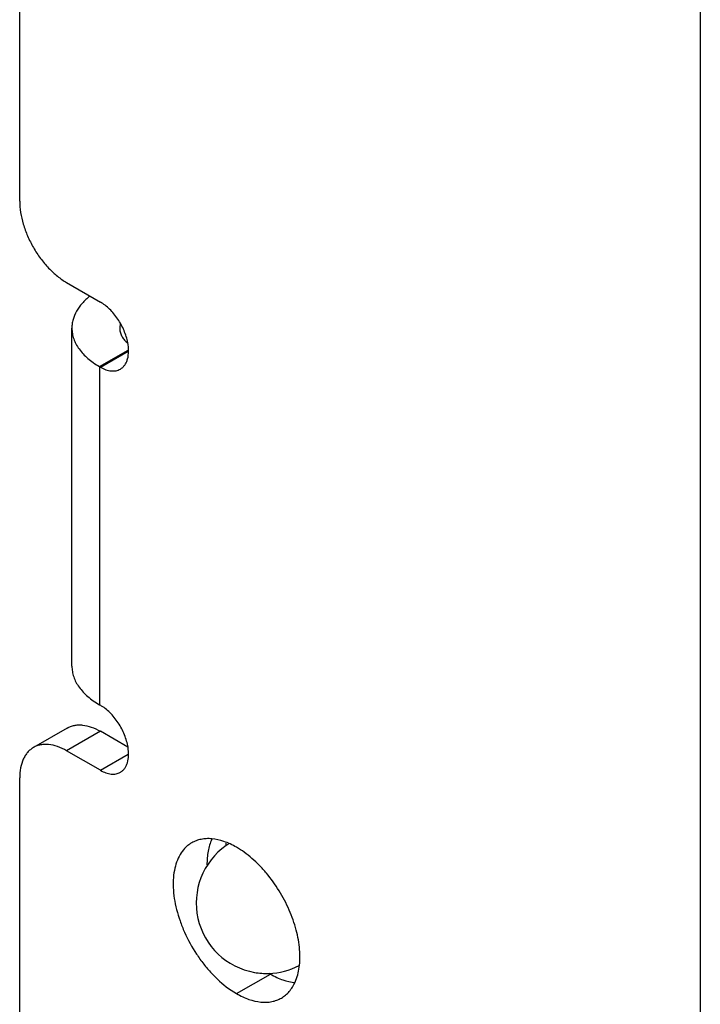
# Model space of a CAD drawing. Header units: inches. Extents: x 0 to 22, y 0 to 17.
# Tile 59 of 65: x 16.561 to 17.073, y 12.742 to 13.484. Entities that reach past the tile are written whole.
import ezdxf

# ---------------------------------------------------------------- set-up
doc = ezdxf.new("R2010")
doc.units = ezdxf.units.IN
doc.header["$LTSCALE"] = 1.21
doc.header["$MEASUREMENT"] = 0
doc.layers.get('0').update_dxf_attribs({"linetype": 'CONTINUOUS'})

msp = doc.modelspace()

# ---------------------------------------------------------------- linework, layer by layer
at = {"color": 3, "linetype": 'CONTINUOUS'}
for p, q in [((16.56055, 13.34718), (16.56055, 14.09993)), ((17.0732, 13.99176), (17.0732, 10.7128)), ((16.5959, 13.28594), (16.62136, 13.27124)), ((16.59985, 12.99691), (16.59985, 13.25165)), ((16.62065, 13.22266), (16.62065, 12.96792)), ((16.62136, 13.22225), (16.62065, 13.22266)), ((16.62065, 12.96792), (16.62136, 12.96751)), ((16.62136, 12.91853), (16.5959, 12.93322)), ((16.56055, 12.66058), (16.56055, 12.91281)), ((16.71783, 12.75427), (16.72389, 12.75033))]:
    msp.add_line(p, q, dxfattribs=at)
at = {"color": 7, "linetype": 'CONTINUOUS'}
for p, q in [((16.62065, 13.22266), (16.64225, 13.23513)), ((16.62136, 13.22225), (16.64225, 13.23432)), ((16.59636, 12.9504), (16.5709, 12.9357)), ((16.62136, 12.94792), (16.5959, 12.93322)), ((16.64204, 12.93598), (16.62136, 12.94792)), ((16.62136, 12.91853), (16.64225, 12.93059)), ((16.71611, 12.86173), (16.71611, 12.86375)), ((16.72389, 12.75033), (16.74934, 12.76503))]:
    msp.add_line(p, q, dxfattribs=at)
at = {"color": 6, "linetype": 'CONTINUOUS'}
for centre, radius, start, end in [((16.74651, 12.81851), 0.05299, 125.11901, 260.13299), ((16.74648, 12.81856), 0.05294, 122.79022, 125.12635), ((16.74638, 12.81871), 0.05275, 122.56878, 122.78875), ((16.72752, 12.84824), 0.01772, 122.56579, 123.23424), ((16.74651, 12.81846), 0.05296, 260.12943, 271.98211), ((16.74652, 12.8185), 0.05299, 271.97373, 297.43601)]:
    msp.add_arc(centre, radius, start, end, dxfattribs=at)
at = {"color": 7, "linetype": 'CONTINUOUS'}
msp.add_arc((16.78143, 12.82059), 0.06417, 238.94478, 239.99369, dxfattribs=at)
at = {"color": 3, "linetype": 'CONTINUOUS'}
for points, knots in [([(16.56055, 13.34718), (16.56055, 13.34438), (16.56106, 13.33857), (16.5631, 13.32979), (16.56637, 13.32091), (16.57074, 13.31224), (16.57606, 13.30412), (16.58212, 13.29684), (16.5887, 13.29069), (16.59348, 13.28734), (16.5959, 13.28594)], [0, 0, 0, 0, 0.114069, 0.237348, 0.366978, 0.499995, 0.633012, 0.762644, 0.885927, 1, 1, 1, 1]), ([(16.6134, 13.27573), (16.61131, 13.27407), (16.60755, 13.27058), (16.60318, 13.2646), (16.60089, 13.25922), (16.6, 13.25489), (16.59986, 13.25272), (16.59986, 13.25165)], [0, 0, 0, 0, 0.280179, 0.536116, 0.773047, 0.887193, 1, 1, 1, 1]), ([(16.64194, 13.24077), (16.64165, 13.24229), (16.64088, 13.24535), (16.63921, 13.24987), (16.63707, 13.2543), (16.6345, 13.25852), (16.63158, 13.26243), (16.62838, 13.26592), (16.62499, 13.26889), (16.62257, 13.27054), (16.62136, 13.27124)], [0, 0, 0, 0, 0.122709, 0.250607, 0.381528, 0.513052, 0.642802, 0.768598, 0.888359, 1, 1, 1, 1]), ([(16.59986, 13.25165), (16.59986, 13.25031), (16.60009, 13.24759), (16.60113, 13.24357), (16.60285, 13.23964), (16.6061, 13.23443), (16.61061, 13.2297), (16.61601, 13.22552), (16.61905, 13.22359), (16.62065, 13.22266)], [0, 0, 0, 0, 0.108069, 0.218142, 0.3321, 0.451508, 0.710639, 0.851674, 1, 1, 1, 1]), ([(16.63635, 13.22076), (16.63699, 13.22114), (16.63822, 13.22204), (16.63977, 13.22381), (16.64099, 13.22595), (16.64222, 13.22938), (16.6428, 13.23444), (16.64236, 13.2386), (16.64194, 13.24077)], [0, 0, 0, 0, 0.101381, 0.205964, 0.316541, 0.435068, 0.699255, 1, 1, 1, 1]), ([(16.62136, 13.22225), (16.62267, 13.2215), (16.62529, 13.22025), (16.62931, 13.21927), (16.63252, 13.21936), (16.63481, 13.21999), (16.63586, 13.22048), (16.63635, 13.22076)], [0, 0, 0, 0, 0.289153, 0.548682, 0.781708, 0.891871, 1, 1, 1, 1]), ([(16.59986, 12.99691), (16.59986, 12.99557), (16.60009, 12.99285), (16.60113, 12.98883), (16.60285, 12.9849), (16.6061, 12.97969), (16.61061, 12.97496), (16.61601, 12.97078), (16.61905, 12.96885), (16.62065, 12.96792)], [0, 0, 0, 0, 0.108069, 0.218142, 0.3321, 0.451508, 0.710639, 0.851674, 1, 1, 1, 1]), ([(16.64214, 12.93595), (16.64189, 12.9375), (16.64117, 12.94065), (16.63956, 12.94531), (16.63743, 12.9499), (16.63485, 12.95429), (16.63187, 12.95836), (16.62859, 12.96199), (16.6251, 12.96508), (16.62261, 12.96679), (16.62136, 12.96751)], [0, 0, 0, 0, 0.121402, 0.24861, 0.379381, 0.511167, 0.641414, 0.767783, 0.888051, 1, 1, 1, 1]), ([(16.5709, 12.9357), (16.57008, 12.93523), (16.5685, 12.93413), (16.56642, 12.93208), (16.56463, 12.92965), (16.5626, 12.92583), (16.56093, 12.92016), (16.56055, 12.91535), (16.56055, 12.91281)], [0, 0, 0, 0, 0.108102, 0.218207, 0.332201, 0.451646, 0.710861, 1, 1, 1, 1]), ([(16.5959, 12.93322), (16.59371, 12.93449), (16.58934, 12.93656), (16.5836, 12.93795), (16.57928, 12.9381), (16.57628, 12.93777), (16.57346, 12.93699), (16.57172, 12.93617), (16.5709, 12.9357)], [0, 0, 0, 0, 0.289144, 0.548361, 0.667805, 0.781797, 0.891901, 1, 1, 1, 1]), ([(16.63635, 12.91704), (16.63697, 12.91739), (16.63815, 12.91826), (16.63965, 12.91993), (16.64085, 12.92195), (16.64209, 12.92517), (16.64277, 12.92994), (16.64247, 12.93388), (16.64214, 12.93595)], [0, 0, 0, 0, 0.102447, 0.207884, 0.318949, 0.437551, 0.700804, 1, 1, 1, 1]), ([(16.62136, 12.91853), (16.62267, 12.91777), (16.62529, 12.91653), (16.62931, 12.91555), (16.63252, 12.91563), (16.63481, 12.91626), (16.63586, 12.91675), (16.63635, 12.91704)], [0, 0, 0, 0, 0.289153, 0.548682, 0.781708, 0.891871, 1, 1, 1, 1]), ([(16.69012, 12.86389), (16.68934, 12.86343), (16.68782, 12.86243), (16.68499, 12.86002), (16.68191, 12.85628), (16.6791, 12.85086), (16.67718, 12.8446), (16.67617, 12.8376), (16.67608, 12.82999), (16.6769, 12.82192), (16.67862, 12.81355), (16.68121, 12.80502), (16.68577, 12.79359), (16.69178, 12.78265), (16.69899, 12.77258), (16.70668, 12.76356), (16.7132, 12.75763), (16.71783, 12.75427)], [0, 0, 0, 0, 0.021326, 0.042858, 0.087231, 0.134508, 0.185587, 0.240908, 0.300543, 0.364233, 0.431498, 0.501654, 0.573907, 0.720961, 0.793982, 0.865385, 1, 1, 1, 1]), ([(16.70522, 12.86694), (16.70385, 12.86706), (16.70115, 12.86712), (16.6972, 12.86664), (16.6935, 12.86559), (16.69121, 12.86451), (16.69012, 12.86389)], [0, 0, 0, 0, 0.263862, 0.516142, 0.760203, 1, 1, 1, 1]), ([(16.72389, 12.86055), (16.72233, 12.86145), (16.71922, 12.86307), (16.71309, 12.86556), (16.70833, 12.86667), (16.70522, 12.86694)], [0, 0, 0, 0, 0.271118, 0.528464, 1, 1, 1, 1]), ([(16.76804, 12.75902), (16.76962, 12.76256), (16.77114, 12.76851), (16.77173, 12.77681), (16.77148, 12.78369), (16.77052, 12.79089), (16.76828, 12.80093), (16.76381, 12.81356), (16.75625, 12.828), (16.74831, 12.83907), (16.74117, 12.84698), (16.73562, 12.85223), (16.72988, 12.85679), (16.72589, 12.85939), (16.72389, 12.86055)], [0, 0, 0, 0, 0.098185, 0.152743, 0.210814, 0.272141, 0.336321, 0.470999, 0.610036, 0.747918, 0.814787, 0.879464, 0.94139, 1, 1, 1, 1]), ([(16.75765, 12.74699), (16.75876, 12.74764), (16.76091, 12.74913), (16.76373, 12.75193), (16.76616, 12.75525), (16.76746, 12.75772), (16.76804, 12.75902)], [0, 0, 0, 0, 0.239153, 0.482903, 0.735374, 1, 1, 1, 1]), ([(16.72389, 12.75033), (16.72541, 12.74945), (16.72845, 12.74786), (16.73446, 12.7454), (16.7405, 12.74394), (16.74634, 12.74374), (16.75039, 12.74419), (16.75419, 12.74525), (16.75654, 12.74635), (16.75765, 12.74699)], [0, 0, 0, 0, 0.148421, 0.289483, 0.548505, 0.667893, 0.781845, 0.891928, 1, 1, 1, 1])]:
    msp.add_open_spline(points, degree=3, knots=knots, dxfattribs=at)
at = {"color": 7, "linetype": 'CONTINUOUS'}
for points, knots in [([(16.63633, 13.25496), (16.63625, 13.25469), (16.63598, 13.2536), (16.63586, 13.25248), (16.63586, 13.25165)], [0, 0, 0, 0, 0.253138, 1, 1, 1, 1]), ([(16.63586, 13.25165), (16.63586, 13.25068), (16.6361, 13.2487), (16.63721, 13.24584), (16.639, 13.24311), (16.64056, 13.24149), (16.64143, 13.24071)], [0, 0, 0, 0, 0.229725, 0.46835, 0.723384, 1, 1, 1, 1]), ([(16.59636, 12.9504), (16.59718, 12.95087), (16.59892, 12.95169), (16.60173, 12.95247), (16.60473, 12.9528), (16.60906, 12.95265), (16.6148, 12.95126), (16.61916, 12.94919), (16.62136, 12.94792)], [0, 0, 0, 0, 0.108099, 0.218203, 0.332195, 0.451639, 0.710856, 1, 1, 1, 1]), ([(16.70519, 12.86656), (16.70393, 12.86374), (16.70208, 12.85738), (16.7016, 12.85082), (16.70162, 12.84736)], [0, 0, 0, 0, 0.472017, 1, 1, 1, 1]), ([(16.74934, 12.76503), (16.7509, 12.76413), (16.75401, 12.76251), (16.76014, 12.76002), (16.7649, 12.75891), (16.76801, 12.75864)], [0, 0, 0, 0, 0.271118, 0.528464, 1, 1, 1, 1])]:
    msp.add_open_spline(points, degree=3, knots=knots, dxfattribs=at)

doc.saveas('drawing.dxf')
